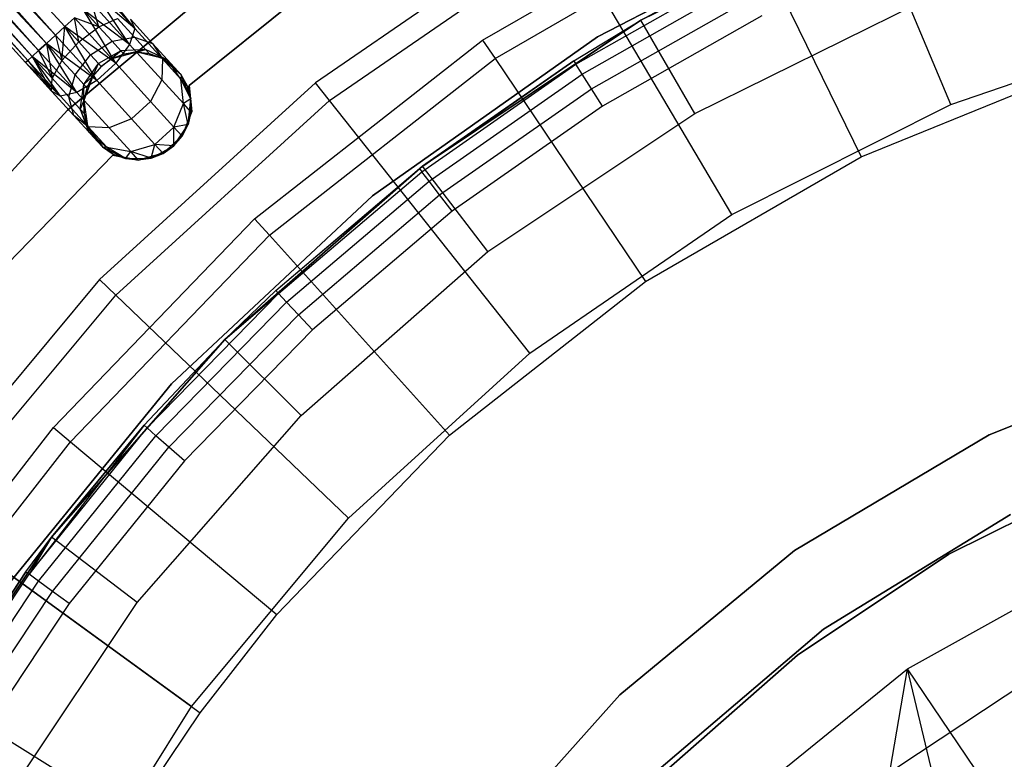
# Model space of a CAD drawing. Extents: x -91 to 92, y -91 to 92.
# Tile 108 of 256: x -30 to -12, y 19 to 33. Entities that reach past the tile are written whole.
import ezdxf

# ---------------------------------------------------------------- set-up
doc = ezdxf.new("R2010")
doc.units = 0
doc.header["$LTSCALE"] = 25.4
doc.layers.get('0').update_dxf_attribs({"linetype": 'CONTINUOUS'})

# ---------------------------------------------------------------- blocks, each defined once
blk = doc.blocks.new('NL2500012258_STL_2')
at = {"color": 0}
for p, q in [((63.077, 32.227, 178.5), (50.108, 46.453, 178.5)), ((63.077, 32.227, 178.5), (50.108, 46.453, 178.5)), ((63.077, 32.227, 176.5), (50.108, 46.453, 176.5)), ((63.077, 32.227, 176.5), (50.108, 46.453, 176.5)), ((62.9, 32.065, 176.529), (50.108, 46.453, 176.5)), ((62.9, 32.065, 176.529), (50.108, 46.453, 176.5)), ((49.765, 46.14, 176.615), (62.587, 31.78, 176.751)), ((62.9, 32.065, 176.529), (49.765, 46.14, 176.615)), ((62.9, 32.065, 176.529), (49.765, 46.14, 176.615)), ((62.734, 31.914, 176.615), (49.765, 46.14, 176.615)), ((62.734, 31.914, 176.615), (49.765, 46.14, 176.615)), ((49.765, 46.14, 176.615), (62.587, 31.78, 176.751)), ((62.734, 31.914, 178.385), (49.931, 46.291, 178.471)), ((62.734, 31.914, 178.385), (49.931, 46.291, 178.471)), ((62.9, 32.065, 178.471), (49.931, 46.291, 178.471)), ((62.9, 32.065, 178.471), (49.931, 46.291, 178.471)), ((49.618, 46.006, 178.249), (62.734, 31.914, 178.385)), ((62.469, 31.672, 178.068), (49.618, 46.006, 178.249)), ((62.469, 31.672, 178.068), (49.618, 46.006, 178.249)), ((62.587, 31.78, 178.249), (49.618, 46.006, 178.249)), ((62.587, 31.78, 178.249), (49.618, 46.006, 178.249)), ((49.618, 46.006, 178.249), (62.734, 31.914, 178.385)), ((49.375, 45.784, 177.379), (62.343, 31.558, 177.621)), ((62.343, 31.558, 177.379), (49.375, 45.784, 177.379)), ((49.375, 45.784, 177.379), (62.343, 31.558, 177.621)), ((62.386, 31.597, 177.145), (49.375, 45.784, 177.379)), ((62.386, 31.597, 177.145), (49.375, 45.784, 177.379)), ((62.343, 31.558, 177.379), (49.375, 45.784, 177.379)), ((49.417, 45.823, 177.855), (62.469, 31.672, 178.068)), ((62.343, 31.558, 177.621), (49.417, 45.823, 177.855)), ((62.343, 31.558, 177.621), (49.417, 45.823, 177.855)), ((62.386, 31.597, 177.855), (49.417, 45.823, 177.855)), ((62.386, 31.597, 177.855), (49.417, 45.823, 177.855)), ((49.417, 45.823, 177.855), (62.469, 31.672, 178.068)), ((49.5, 45.898, 176.932), (62.386, 31.597, 177.145)), ((62.587, 31.78, 176.751), (49.5, 45.898, 176.932)), ((62.587, 31.78, 176.751), (49.5, 45.898, 176.932)), ((62.469, 31.672, 176.932), (49.5, 45.898, 176.932)), ((62.469, 31.672, 176.932), (49.5, 45.898, 176.932)), ((49.5, 45.898, 176.932), (62.386, 31.597, 177.145)), ((79.547, 30.782, 179), (77.228, 36.31, 173.005)), ((79.547, 30.782, 179), (77.228, 36.31, 173.005)), ((70.842, 31.972, 149), (75.503, 34.67, 149)), ((70.842, 31.972, 149), (75.503, 34.67, 149)), ((78.168, 34.507, 153.114), (73.786, 32.346, 153.114)), ((78.168, 34.507, 153.114), (73.786, 32.346, 153.114)), ((78.168, 34.507, 149.182), (73.786, 32.346, 149.182)), ((73.786, 32.346, 152.882), (78.168, 34.507, 152.882)), ((73.786, 32.346, 152.882), (78.168, 34.507, 152.882)), ((78.168, 34.507, 149.182), (73.786, 32.346, 149.182)), ((63.121, 30.672, 186), (67.472, 34.309, 186)), ((67.472, 34.309, 178.5), (63.121, 30.672, 178.5)), ((67.472, 34.309, 178.5), (63.121, 30.672, 178.5)), ((63.121, 30.672, 186), (67.472, 34.309, 186)), ((72.212, 34.258, 149), (67.735, 31.182, 149)), ((72.212, 34.258, 149), (67.735, 31.182, 149)), ((71.072, 31.632, 172.5), (75.684, 34.301, 172.5)), ((71.072, 31.632, 172.5), (75.684, 34.301, 172.5)), ((77.521, 34.389, 183), (72.977, 32.035, 183)), ((72.977, 32.035, 185), (77.521, 34.389, 185)), ((72.977, 32.035, 185), (77.521, 34.389, 185)), ((77.521, 34.389, 183), (72.977, 32.035, 183)), ((75.684, 34.301, 172.5), (77.88, 29.809, 177.5)), ((75.684, 34.301, 172.5), (77.88, 29.809, 177.5)), ((67.995, 30.853, 173.005), (72.425, 33.897, 173.005)), ((67.995, 30.853, 173.005), (72.425, 33.897, 173.005)), ((75.475, 28.736, 179), (72.425, 33.897, 173.005)), ((75.475, 28.736, 179), (72.425, 33.897, 173.005)), ((73.786, 32.346, 153.114), (75.583, 33.319, 163.182)), ((73.786, 32.346, 153.114), (75.583, 33.319, 163.182)), ((73.786, 32.346, 163.182), (75.583, 33.319, 163.182)), ((73.786, 32.346, 163.182), (75.583, 33.319, 163.182)), ((72.577, 31.527, 163.565), (75.617, 33.251, 163.565)), ((72.577, 31.527, 163.565), (75.617, 33.251, 163.565)), ((75.617, 33.251, 163.565), (73.786, 32.346, 163.182)), ((75.617, 33.251, 163.565), (73.786, 32.346, 163.182)), ((65.388, 31.132, 185), (67.847, 33.11, 185)), ((67.847, 33.11, 183), (65.388, 31.132, 183)), ((67.847, 33.11, 183), (65.388, 31.132, 183)), ((65.388, 31.132, 185), (67.847, 33.11, 185)), ((72.693, 31.344, 163.889), (75.715, 33.057, 163.889)), ((72.693, 31.344, 163.889), (75.715, 33.057, 163.889)), ((64.375, 32.191, 177.325), (63.685, 32.781, 176.932)), ((64.375, 32.191, 177.325), (63.685, 32.781, 176.932)), ((64.276, 31.896, 176.961), (63.685, 32.781, 176.932)), ((64.276, 31.896, 176.961), (63.685, 32.781, 176.932)), ((64.375, 32.191, 177.325), (63.768, 32.857, 177.145)), ((64.375, 32.191, 177.325), (63.768, 32.857, 177.145)), ((64.375, 32.191, 177.325), (63.811, 32.895, 177.379)), ((64.375, 32.191, 177.325), (63.811, 32.895, 177.379)), ((63.708, 32.225, 178.47), (63.567, 32.673, 178.249)), ((63.708, 32.225, 178.47), (63.567, 32.673, 178.249)), ((64.276, 31.896, 176.961), (63.567, 32.673, 176.751)), ((64.276, 31.896, 176.961), (63.567, 32.673, 176.751)), ((72.866, 31.07, 164.106), (75.862, 32.768, 164.106)), ((72.866, 31.07, 164.106), (75.862, 32.768, 164.106)), ((74.786, 30.614, 147.182), (78.933, 32.659, 147.182)), ((74.786, 30.614, 147.182), (78.933, 32.659, 147.182)), ((63.708, 32.225, 178.47), (63.42, 32.54, 178.385)), ((63.708, 32.225, 178.47), (63.42, 32.54, 178.385)), ((64.276, 31.896, 176.961), (63.42, 32.54, 176.615)), ((64.276, 31.896, 176.961), (63.42, 32.54, 176.615)), ((64.02, 31.548, 176.755), (63.42, 32.54, 176.615)), ((64.02, 31.548, 176.755), (63.42, 32.54, 176.615)), ((76.034, 32.427, 164.182), (73.07, 30.746, 164.182)), ((76.034, 32.427, 164.182), (73.07, 30.746, 164.182)), ((62.9, 32.065, 176.529), (63.077, 32.227, 176.5)), ((63.077, 32.227, 178.5), (62.9, 32.065, 178.471)), ((63.077, 32.227, 178.5), (62.9, 32.065, 178.471)), ((62.9, 32.065, 176.529), (63.077, 32.227, 176.5)), ((63.021, 31.598, 178.47), (63.077, 32.227, 178.5)), ((63.021, 31.598, 178.47), (63.077, 32.227, 178.5)), ((63.254, 32.388, 178.471), (63.077, 32.227, 178.5)), ((63.077, 32.227, 176.5), (63.254, 32.388, 176.529)), ((63.254, 32.388, 178.471), (63.077, 32.227, 178.5)), ((63.077, 32.227, 176.5), (63.254, 32.388, 176.529)), ((63.077, 32.227, 178.5), (63.335, 31.944, 178.576)), ((64.02, 31.548, 176.755), (63.077, 32.227, 176.5)), ((64.02, 31.548, 176.755), (63.077, 32.227, 176.5)), ((63.666, 31.225, 176.755), (63.077, 32.227, 176.5)), ((63.666, 31.225, 176.755), (63.077, 32.227, 176.5)), ((63.077, 32.227, 178.5), (63.335, 31.944, 178.576)), ((63.335, 31.944, 178.576), (63.254, 32.388, 178.471)), ((63.335, 31.944, 178.576), (63.254, 32.388, 178.471)), ((63.708, 32.225, 178.47), (63.254, 32.388, 178.471)), ((63.708, 32.225, 178.47), (63.254, 32.388, 178.471)), ((64.02, 31.548, 176.755), (63.254, 32.388, 176.529)), ((64.02, 31.548, 176.755), (63.254, 32.388, 176.529)), ((63.335, 31.944, 178.576), (63.708, 32.225, 178.47)), ((63.335, 31.944, 178.576), (63.708, 32.225, 178.47)), ((63.708, 32.225, 178.47), (64.054, 32.376, 178.177)), ((63.708, 32.225, 178.47), (64.054, 32.376, 178.177)), ((63.951, 31.957, 178.712), (63.708, 32.225, 178.47)), ((63.951, 31.957, 178.712), (63.708, 32.225, 178.47)), ((64.367, 32.033, 178.487), (64.054, 32.376, 178.177)), ((64.367, 32.033, 178.487), (64.054, 32.376, 178.177)), ((64.295, 32.364, 177.764), (64.375, 32.191, 177.325)), ((64.706, 31.913, 178.171), (64.295, 32.364, 177.764)), ((64.706, 31.913, 178.171), (64.295, 32.364, 177.764)), ((64.295, 32.364, 177.764), (64.375, 32.191, 177.325)), ((73.786, 32.346, 153.114), (69.724, 29.632, 153.114)), ((73.786, 32.346, 153.114), (69.724, 29.632, 153.114)), ((73.786, 32.346, 149.182), (69.724, 29.632, 149.182)), ((69.724, 29.632, 152.882), (73.786, 32.346, 152.882)), ((69.724, 29.632, 152.882), (73.786, 32.346, 152.882)), ((73.786, 32.346, 149.182), (69.724, 29.632, 149.182)), ((72.537, 31.592, 163.182), (73.786, 32.346, 153.114)), ((72.537, 31.592, 163.182), (73.786, 32.346, 153.114)), ((72.537, 31.592, 163.182), (73.786, 32.346, 163.182)), ((72.537, 31.592, 163.182), (73.786, 32.346, 163.182)), ((73.786, 32.346, 163.182), (72.577, 31.527, 163.565)), ((73.786, 32.346, 163.182), (72.577, 31.527, 163.565)), ((73.786, 32.346, 153.114), (73.786, 32.346, 163.182)), ((73.786, 32.346, 153.114), (73.786, 32.346, 163.182)), ((73.786, 32.346, 149.182), (73.786, 32.346, 152.882)), ((73.786, 32.346, 149.182), (73.786, 32.346, 152.882)), ((74.786, 30.614, 147.182), (73.786, 32.346, 149.182)), ((74.786, 30.614, 147.182), (73.786, 32.346, 149.182)), ((79.547, 30.782, 179), (83.859, 32.253, 179)), ((79.547, 30.782, 179), (83.859, 32.253, 179)), ((62.734, 31.914, 176.615), (62.9, 32.065, 176.529)), ((62.9, 32.065, 178.471), (62.734, 31.914, 178.385)), ((62.9, 32.065, 178.471), (62.734, 31.914, 178.385)), ((62.734, 31.914, 176.615), (62.9, 32.065, 176.529)), ((63.666, 31.225, 176.755), (62.9, 32.065, 176.529)), ((63.666, 31.225, 176.755), (62.9, 32.065, 176.529)), ((62.9, 32.065, 178.471), (63.021, 31.598, 178.47)), ((62.9, 32.065, 178.471), (63.021, 31.598, 178.47)), ((64.375, 32.191, 177.325), (64.276, 31.896, 176.961)), ((64.375, 32.191, 177.325), (64.276, 31.896, 176.961)), ((64.89, 31.626, 177.835), (64.375, 32.191, 177.325)), ((64.89, 31.626, 177.835), (64.375, 32.191, 177.325)), ((62.587, 31.78, 176.751), (62.734, 31.914, 176.615)), ((62.734, 31.914, 178.385), (62.587, 31.78, 178.249)), ((62.734, 31.914, 178.385), (62.587, 31.78, 178.249)), ((62.587, 31.78, 176.751), (62.734, 31.914, 176.615)), ((63.666, 31.225, 176.755), (62.734, 31.914, 176.615)), ((63.666, 31.225, 176.755), (62.734, 31.914, 176.615)), ((63.296, 31.003, 176.961), (62.734, 31.914, 176.615)), ((63.296, 31.003, 176.961), (62.734, 31.914, 176.615)), ((62.734, 31.914, 178.385), (63.021, 31.598, 178.47)), ((62.734, 31.914, 178.385), (63.021, 31.598, 178.47)), ((62.734, 31.914, 178.385), (62.838, 31.267, 178.177)), ((62.734, 31.914, 178.385), (62.838, 31.267, 178.177)), ((63.021, 31.598, 178.47), (63.335, 31.944, 178.576)), ((63.021, 31.598, 178.47), (63.335, 31.944, 178.576)), ((63.335, 31.944, 178.576), (63.553, 31.704, 178.793)), ((63.335, 31.944, 178.576), (63.553, 31.704, 178.793)), ((63.553, 31.704, 178.793), (63.951, 31.957, 178.712)), ((63.553, 31.704, 178.793), (63.951, 31.957, 178.712)), ((63.951, 31.957, 178.712), (64.367, 32.033, 178.487)), ((63.951, 31.957, 178.712), (64.367, 32.033, 178.487)), ((64.114, 31.779, 179.074), (63.951, 31.957, 178.712)), ((64.114, 31.779, 179.074), (63.951, 31.957, 178.712)), ((64.276, 31.896, 176.961), (64.02, 31.548, 176.755)), ((64.276, 31.896, 176.961), (64.02, 31.548, 176.755)), ((64.876, 31.237, 177.557), (64.276, 31.896, 176.961)), ((64.876, 31.237, 177.557), (64.276, 31.896, 176.961)), ((64.367, 32.033, 178.487), (64.706, 31.913, 178.171)), ((64.576, 31.803, 178.952), (64.367, 32.033, 178.487)), ((64.576, 31.803, 178.952), (64.367, 32.033, 178.487)), ((64.367, 32.033, 178.487), (64.706, 31.913, 178.171)), ((64.706, 31.913, 178.171), (64.89, 31.626, 177.835)), ((64.98, 31.612, 178.781), (64.706, 31.913, 178.171)), ((64.98, 31.612, 178.781), (64.706, 31.913, 178.171)), ((64.706, 31.913, 178.171), (64.89, 31.626, 177.835)), ((66.602, 28.652, 149), (70.842, 31.972, 149)), ((66.602, 28.652, 149), (70.842, 31.972, 149)), ((72.977, 32.035, 183), (68.795, 29.083, 183)), ((68.795, 29.083, 185), (72.977, 32.035, 185)), ((68.795, 29.083, 185), (72.977, 32.035, 185)), ((72.977, 32.035, 183), (68.795, 29.083, 183)), ((70.842, 31.972, 149), (71.072, 31.632, 172.5)), ((70.842, 31.972, 149), (71.072, 31.632, 172.5)), ((72.977, 32.035, 185), (72.977, 32.035, 183)), ((72.977, 32.035, 185), (72.977, 32.035, 183)), ((62.386, 31.597, 177.145), (62.469, 31.672, 176.932)), ((62.469, 31.672, 178.068), (62.386, 31.597, 177.855)), ((62.469, 31.672, 178.068), (62.386, 31.597, 177.855)), ((62.386, 31.597, 177.145), (62.469, 31.672, 176.932)), ((62.469, 31.672, 176.932), (62.587, 31.78, 176.751)), ((62.587, 31.78, 178.249), (62.469, 31.672, 178.068)), ((62.587, 31.78, 178.249), (62.469, 31.672, 178.068)), ((62.469, 31.672, 176.932), (62.587, 31.78, 176.751)), ((63.296, 31.003, 176.961), (62.469, 31.672, 176.932)), ((63.296, 31.003, 176.961), (62.469, 31.672, 176.932)), ((62.993, 30.931, 177.325), (62.469, 31.672, 176.932)), ((62.993, 30.931, 177.325), (62.469, 31.672, 176.932)), ((62.838, 31.267, 178.177), (62.469, 31.672, 178.068)), ((62.469, 31.672, 178.068), (62.828, 31.026, 177.764)), ((62.469, 31.672, 178.068), (62.828, 31.026, 177.764)), ((62.838, 31.267, 178.177), (62.469, 31.672, 178.068)), ((63.296, 31.003, 176.961), (62.587, 31.78, 176.751)), ((63.296, 31.003, 176.961), (62.587, 31.78, 176.751)), ((62.587, 31.78, 178.249), (62.838, 31.267, 178.177)), ((62.587, 31.78, 178.249), (62.838, 31.267, 178.177)), ((63.264, 31.331, 178.712), (63.553, 31.704, 178.793)), ((63.264, 31.331, 178.712), (63.553, 31.704, 178.793)), ((63.553, 31.704, 178.793), (63.699, 31.544, 179.117)), ((63.553, 31.704, 178.793), (63.699, 31.544, 179.117)), ((64.114, 31.779, 179.074), (63.699, 31.544, 179.117)), ((64.114, 31.779, 179.074), (63.699, 31.544, 179.117)), ((63.751, 31.488, 179.5), (64.114, 31.779, 179.074)), ((63.751, 31.488, 179.5), (64.114, 31.779, 179.074)), ((63.947, 31.627, 179.5), (64.114, 31.779, 179.074)), ((63.947, 31.627, 179.5), (64.114, 31.779, 179.074)), ((64.41, 31.749, 185), (63.947, 31.627, 185)), ((64.41, 31.749, 185), (63.947, 31.627, 185)), ((64.171, 31.716, 179.5), (63.947, 31.627, 185)), ((64.171, 31.716, 179.5), (63.947, 31.627, 185)), ((64.171, 31.716, 179.5), (63.947, 31.627, 179.5)), ((64.171, 31.716, 179.5), (63.947, 31.627, 179.5)), ((64.576, 31.803, 178.952), (64.114, 31.779, 179.074)), ((64.576, 31.803, 178.952), (64.114, 31.779, 179.074)), ((64.171, 31.716, 179.5), (64.114, 31.779, 179.074)), ((64.171, 31.716, 179.5), (64.114, 31.779, 179.074)), ((64.171, 31.716, 179.5), (64.576, 31.803, 178.952)), ((64.171, 31.716, 179.5), (64.576, 31.803, 178.952)), ((64.41, 31.749, 179.5), (64.171, 31.716, 179.5)), ((64.171, 31.716, 179.5), (64.41, 31.749, 185)), ((64.171, 31.716, 179.5), (64.41, 31.749, 185)), ((64.41, 31.749, 179.5), (64.171, 31.716, 179.5)), ((64.41, 31.749, 179.5), (64.576, 31.803, 178.952)), ((64.41, 31.749, 179.5), (64.576, 31.803, 178.952)), ((64.876, 31.641, 185), (64.41, 31.749, 185)), ((64.65, 31.723, 179.5), (64.41, 31.749, 185)), ((64.876, 31.641, 185), (64.41, 31.749, 185)), ((64.65, 31.723, 179.5), (64.41, 31.749, 179.5)), ((64.41, 31.749, 179.5), (64.41, 31.749, 185)), ((64.65, 31.723, 179.5), (64.41, 31.749, 185)), ((64.41, 31.749, 179.5), (64.41, 31.749, 185)), ((64.65, 31.723, 179.5), (64.41, 31.749, 179.5)), ((64.65, 31.723, 179.5), (64.576, 31.803, 178.952)), ((64.65, 31.723, 179.5), (64.576, 31.803, 178.952)), ((64.98, 31.612, 178.781), (64.576, 31.803, 178.952)), ((64.98, 31.612, 178.781), (64.576, 31.803, 178.952)), ((64.876, 31.641, 179.5), (64.65, 31.723, 179.5)), ((64.65, 31.723, 179.5), (64.876, 31.641, 185)), ((64.65, 31.723, 179.5), (64.876, 31.641, 185)), ((64.65, 31.723, 179.5), (64.98, 31.612, 178.781)), ((64.65, 31.723, 179.5), (64.98, 31.612, 178.781)), ((64.876, 31.641, 179.5), (64.65, 31.723, 179.5)), ((62.343, 31.558, 177.379), (62.386, 31.597, 177.145)), ((62.386, 31.597, 177.855), (62.343, 31.558, 177.621)), ((62.386, 31.597, 177.855), (62.343, 31.558, 177.621)), ((62.343, 31.558, 177.379), (62.386, 31.597, 177.145)), ((62.993, 30.931, 177.325), (62.343, 31.558, 177.379)), ((62.993, 30.931, 177.325), (62.343, 31.558, 177.379)), ((62.828, 31.026, 177.764), (62.343, 31.558, 177.379)), ((62.828, 31.026, 177.764), (62.343, 31.558, 177.621)), ((62.828, 31.026, 177.764), (62.343, 31.558, 177.379)), ((62.828, 31.026, 177.764), (62.343, 31.558, 177.621)), ((62.993, 30.931, 177.325), (62.386, 31.597, 177.145)), ((62.993, 30.931, 177.325), (62.386, 31.597, 177.145)), ((62.386, 31.597, 177.855), (62.828, 31.026, 177.764)), ((62.386, 31.597, 177.855), (62.828, 31.026, 177.764)), ((63.021, 31.598, 178.47), (62.838, 31.267, 178.177)), ((63.021, 31.598, 178.47), (62.838, 31.267, 178.177)), ((63.264, 31.331, 178.712), (63.021, 31.598, 178.47)), ((63.264, 31.331, 178.712), (63.021, 31.598, 178.47)), ((63.427, 31.153, 179.074), (63.699, 31.544, 179.117)), ((63.427, 31.153, 179.074), (63.699, 31.544, 179.117)), ((63.593, 31.305, 179.5), (63.699, 31.544, 179.117)), ((63.593, 31.305, 179.5), (63.699, 31.544, 179.117)), ((64.02, 31.548, 176.755), (63.666, 31.225, 176.755)), ((64.02, 31.548, 176.755), (63.666, 31.225, 176.755)), ((63.699, 31.544, 179.117), (63.751, 31.488, 179.5)), ((63.699, 31.544, 179.117), (63.751, 31.488, 179.5)), ((63.947, 31.627, 185), (63.751, 31.488, 185)), ((63.947, 31.627, 179.5), (63.751, 31.488, 179.5)), ((63.947, 31.627, 185), (63.751, 31.488, 185)), ((63.947, 31.627, 179.5), (63.751, 31.488, 179.5)), ((63.947, 31.627, 179.5), (63.947, 31.627, 185)), ((63.947, 31.627, 179.5), (63.947, 31.627, 185)), ((64.669, 30.835, 177.399), (64.02, 31.548, 176.755)), ((64.669, 30.835, 177.399), (64.02, 31.548, 176.755)), ((65.239, 31.328, 185), (64.876, 31.641, 185)), ((65.077, 31.507, 179.5), (64.876, 31.641, 185)), ((65.239, 31.328, 185), (64.876, 31.641, 185)), ((65.077, 31.507, 179.5), (64.876, 31.641, 179.5)), ((64.876, 31.641, 179.5), (64.876, 31.641, 185)), ((65.077, 31.507, 179.5), (64.876, 31.641, 185)), ((64.876, 31.641, 179.5), (64.876, 31.641, 185)), ((64.876, 31.641, 179.5), (64.98, 31.612, 178.781)), ((65.077, 31.507, 179.5), (64.876, 31.641, 179.5)), ((64.876, 31.641, 179.5), (64.98, 31.612, 178.781)), ((64.89, 31.626, 177.835), (64.876, 31.237, 177.557)), ((64.89, 31.626, 177.835), (64.876, 31.237, 177.557)), ((65.233, 31.249, 178.599), (64.89, 31.626, 177.835)), ((65.233, 31.249, 178.599), (64.89, 31.626, 177.835)), ((65.239, 31.328, 179.5), (64.98, 31.612, 178.781)), ((65.077, 31.507, 179.5), (64.98, 31.612, 178.781)), ((65.077, 31.507, 179.5), (64.98, 31.612, 178.781)), ((65.239, 31.328, 179.5), (64.98, 31.612, 178.781)), ((65.233, 31.249, 178.599), (64.98, 31.612, 178.781)), ((65.233, 31.249, 178.599), (64.98, 31.612, 178.781)), ((65.077, 31.507, 179.5), (65.239, 31.328, 185)), ((65.077, 31.507, 179.5), (65.239, 31.328, 185)), ((66.877, 28.348, 172.5), (71.072, 31.632, 172.5)), ((66.877, 28.348, 172.5), (71.072, 31.632, 172.5)), ((69.666, 29.587, 163.182), (72.537, 31.592, 163.182)), ((69.666, 29.587, 163.182), (72.537, 31.592, 163.182)), ((69.712, 29.527, 163.565), (72.577, 31.527, 163.565)), ((69.712, 29.527, 163.565), (72.577, 31.527, 163.565)), ((72.537, 31.592, 163.182), (69.724, 29.632, 153.114)), ((72.537, 31.592, 163.182), (69.724, 29.632, 153.114)), ((71.072, 31.632, 172.5), (73.873, 27.49, 177.5)), ((71.072, 31.632, 172.5), (73.873, 27.49, 177.5)), ((72.537, 31.592, 163.182), (72.577, 31.527, 163.565)), ((72.537, 31.592, 163.182), (72.577, 31.527, 163.565)), ((72.693, 31.344, 163.889), (72.577, 31.527, 163.565)), ((72.693, 31.344, 163.889), (72.577, 31.527, 163.565)), ((77.88, 29.809, 177.5), (82.172, 31.548, 177.5)), ((77.88, 29.809, 177.5), (82.172, 31.548, 177.5)), ((63.151, 30.924, 178.487), (63.264, 31.331, 178.712)), ((63.151, 30.924, 178.487), (63.264, 31.331, 178.712)), ((63.427, 31.153, 179.074), (63.264, 31.331, 178.712)), ((63.427, 31.153, 179.074), (63.264, 31.331, 178.712)), ((63.593, 31.305, 179.5), (63.427, 31.153, 179.074)), ((63.593, 31.305, 179.5), (63.427, 31.153, 179.074)), ((63.593, 31.305, 185), (63.43, 30.855, 185)), ((63.593, 31.305, 185), (63.43, 30.855, 185)), ((63.593, 31.305, 179.5), (63.484, 31.09, 179.5)), ((63.484, 31.09, 179.5), (63.593, 31.305, 185)), ((63.484, 31.09, 179.5), (63.593, 31.305, 185)), ((63.593, 31.305, 179.5), (63.484, 31.09, 179.5)), ((63.751, 31.488, 185), (63.593, 31.305, 185)), ((63.751, 31.488, 179.5), (63.593, 31.305, 179.5)), ((63.751, 31.488, 185), (63.593, 31.305, 185)), ((63.751, 31.488, 179.5), (63.593, 31.305, 179.5)), ((63.593, 31.305, 179.5), (63.593, 31.305, 185)), ((63.593, 31.305, 179.5), (63.593, 31.305, 185)), ((63.751, 31.488, 179.5), (63.751, 31.488, 185)), ((63.751, 31.488, 179.5), (63.751, 31.488, 185)), ((65.239, 31.328, 179.5), (65.233, 31.249, 178.599)), ((65.239, 31.328, 179.5), (65.233, 31.249, 178.599)), ((65.415, 30.883, 185), (65.239, 31.328, 185)), ((65.354, 31.117, 179.5), (65.239, 31.328, 185)), ((65.415, 30.883, 185), (65.239, 31.328, 185)), ((65.354, 31.117, 179.5), (65.239, 31.328, 179.5)), ((65.239, 31.328, 179.5), (65.239, 31.328, 185)), ((65.354, 31.117, 179.5), (65.239, 31.328, 185)), ((65.239, 31.328, 179.5), (65.239, 31.328, 185)), ((65.354, 31.117, 179.5), (65.239, 31.328, 179.5)), ((69.845, 29.355, 163.889), (72.693, 31.344, 163.889)), ((69.845, 29.355, 163.889), (72.693, 31.344, 163.889)), ((72.866, 31.07, 164.106), (72.693, 31.344, 163.889)), ((72.866, 31.07, 164.106), (72.693, 31.344, 163.889)), ((62.828, 31.026, 177.764), (62.838, 31.267, 178.177)), ((62.828, 31.026, 177.764), (62.838, 31.267, 178.177)), ((63.151, 30.924, 178.487), (62.838, 31.267, 178.177)), ((63.151, 30.924, 178.487), (62.838, 31.267, 178.177)), ((63.666, 31.225, 176.755), (63.296, 31.003, 176.961)), ((63.666, 31.225, 176.755), (63.296, 31.003, 176.961)), ((63.36, 30.695, 178.952), (63.427, 31.153, 179.074)), ((63.36, 30.695, 178.952), (63.427, 31.153, 179.074)), ((63.43, 30.855, 179.5), (63.427, 31.153, 179.074)), ((63.43, 30.855, 179.5), (63.427, 31.153, 179.074)), ((63.484, 31.09, 179.5), (63.427, 31.153, 179.074)), ((63.484, 31.09, 179.5), (63.427, 31.153, 179.074)), ((64.315, 30.513, 177.399), (63.666, 31.225, 176.755)), ((64.315, 30.513, 177.399), (63.666, 31.225, 176.755)), ((67.735, 31.182, 149), (63.718, 27.524, 149)), ((67.735, 31.182, 149), (63.718, 27.524, 149)), ((64.876, 31.237, 177.557), (64.669, 30.835, 177.399)), ((64.876, 31.237, 177.557), (64.669, 30.835, 177.399)), ((65.278, 30.797, 178.448), (64.876, 31.237, 177.557)), ((65.278, 30.797, 178.448), (64.876, 31.237, 177.557)), ((65.354, 31.117, 179.5), (65.233, 31.249, 178.599)), ((65.354, 31.117, 179.5), (65.233, 31.249, 178.599)), ((65.415, 30.883, 179.5), (65.233, 31.249, 178.599)), ((65.415, 30.883, 179.5), (65.233, 31.249, 178.599)), ((65.278, 30.797, 178.448), (65.233, 31.249, 178.599)), ((65.278, 30.797, 178.448), (65.233, 31.249, 178.599)), ((65.434, 30.651, 185), (65.388, 31.132, 185)), ((65.388, 31.132, 185), (65.388, 31.132, 183)), ((65.388, 31.132, 183), (65.434, 30.651, 183)), ((65.388, 31.132, 185), (65.388, 31.132, 183)), ((65.388, 31.132, 183), (65.434, 30.651, 183)), ((65.434, 30.651, 185), (65.388, 31.132, 185)), ((67.995, 30.853, 173.005), (67.735, 31.182, 149)), ((67.995, 30.853, 173.005), (67.735, 31.182, 149)), ((62.993, 30.931, 177.325), (62.828, 31.026, 177.764)), ((63.239, 30.576, 178.171), (62.828, 31.026, 177.764)), ((62.993, 30.931, 177.325), (62.828, 31.026, 177.764)), ((63.239, 30.576, 178.171), (62.828, 31.026, 177.764)), ((63.296, 31.003, 176.961), (62.993, 30.931, 177.325)), ((63.296, 31.003, 176.961), (62.993, 30.931, 177.325)), ((63.896, 30.344, 177.557), (63.296, 31.003, 176.961)), ((63.896, 30.344, 177.557), (63.296, 31.003, 176.961)), ((63.484, 31.09, 179.5), (63.43, 30.855, 185)), ((63.484, 31.09, 179.5), (63.43, 30.855, 179.5)), ((63.484, 31.09, 179.5), (63.43, 30.855, 185)), ((63.484, 31.09, 179.5), (63.43, 30.855, 179.5)), ((65.415, 30.883, 179.5), (65.354, 31.117, 179.5)), ((65.354, 31.117, 179.5), (65.415, 30.883, 185)), ((65.354, 31.117, 179.5), (65.415, 30.883, 185)), ((65.415, 30.883, 179.5), (65.354, 31.117, 179.5)), ((70.043, 29.098, 164.106), (72.866, 31.07, 164.106)), ((70.043, 29.098, 164.106), (72.866, 31.07, 164.106)), ((73.07, 30.746, 164.182), (72.866, 31.07, 164.106)), ((73.07, 30.746, 164.182), (72.866, 31.07, 164.106)), ((63.508, 30.366, 177.835), (62.993, 30.931, 177.325)), ((63.508, 30.366, 177.835), (62.993, 30.931, 177.325)), ((63.239, 30.576, 178.171), (63.151, 30.924, 178.487)), ((63.36, 30.695, 178.952), (63.151, 30.924, 178.487)), ((63.239, 30.576, 178.171), (63.151, 30.924, 178.487)), ((63.36, 30.695, 178.952), (63.151, 30.924, 178.487)), ((63.43, 30.855, 179.5), (63.36, 30.695, 178.952)), ((63.43, 30.855, 179.5), (63.36, 30.695, 178.952)), ((63.43, 30.855, 185), (63.494, 30.381, 185)), ((63.43, 30.855, 179.5), (63.43, 30.855, 185)), ((63.43, 30.855, 179.5), (63.43, 30.855, 185)), ((63.43, 30.855, 179.5), (63.433, 30.614, 179.5)), ((63.433, 30.614, 179.5), (63.43, 30.855, 185)), ((63.433, 30.614, 179.5), (63.43, 30.855, 185)), ((63.43, 30.855, 185), (63.494, 30.381, 185)), ((63.43, 30.855, 179.5), (63.433, 30.614, 179.5)), ((64.021, 27.234, 173.005), (67.995, 30.853, 173.005)), ((64.021, 27.234, 173.005), (67.995, 30.853, 173.005)), ((64.669, 30.835, 177.399), (64.315, 30.513, 177.399)), ((64.669, 30.835, 177.399), (64.315, 30.513, 177.399)), ((65.103, 30.36, 178.363), (64.669, 30.835, 177.399)), ((65.103, 30.36, 178.363), (64.669, 30.835, 177.399)), ((65.103, 30.36, 178.363), (65.278, 30.797, 178.448)), ((65.103, 30.36, 178.363), (65.278, 30.797, 178.448)), ((65.415, 30.883, 179.5), (65.278, 30.797, 178.448)), ((65.415, 30.883, 179.5), (65.278, 30.797, 178.448)), ((65.419, 30.642, 179.5), (65.278, 30.797, 178.448)), ((65.419, 30.642, 179.5), (65.278, 30.797, 178.448)), ((65.364, 30.407, 179.5), (65.278, 30.797, 178.448)), ((65.364, 30.407, 179.5), (65.278, 30.797, 178.448)), ((65.364, 30.407, 185), (65.415, 30.883, 185)), ((65.364, 30.407, 185), (65.415, 30.883, 185)), ((65.419, 30.642, 179.5), (65.415, 30.883, 185)), ((65.419, 30.642, 179.5), (65.415, 30.883, 179.5)), ((65.415, 30.883, 179.5), (65.415, 30.883, 185)), ((65.419, 30.642, 179.5), (65.415, 30.883, 185)), ((65.415, 30.883, 179.5), (65.415, 30.883, 185)), ((65.419, 30.642, 179.5), (65.415, 30.883, 179.5)), ((71.719, 26.156, 179), (67.995, 30.853, 173.005)), ((71.719, 26.156, 179), (67.995, 30.853, 173.005)), ((75.475, 28.736, 179), (79.547, 30.782, 179)), ((75.475, 28.736, 179), (79.547, 30.782, 179)), ((59.294, 26.488, 186), (63.121, 30.672, 186)), ((63.121, 30.672, 178.5), (59.294, 26.488, 178.5)), ((63.121, 30.672, 178.5), (59.294, 26.488, 178.5)), ((59.294, 26.488, 186), (63.121, 30.672, 186)), ((63.121, 30.672, 178.5), (63.121, 30.672, 186)), ((63.121, 30.672, 178.5), (63.121, 30.672, 186)), ((63.508, 30.366, 177.835), (63.239, 30.576, 178.171)), ((63.513, 30.275, 178.781), (63.239, 30.576, 178.171)), ((63.508, 30.366, 177.835), (63.239, 30.576, 178.171)), ((63.513, 30.275, 178.781), (63.239, 30.576, 178.171)), ((63.494, 30.381, 179.5), (63.36, 30.695, 178.952)), ((63.36, 30.695, 178.952), (63.513, 30.275, 178.781)), ((63.36, 30.695, 178.952), (63.513, 30.275, 178.781)), ((63.433, 30.614, 179.5), (63.36, 30.695, 178.952)), ((63.494, 30.381, 179.5), (63.36, 30.695, 178.952)), ((63.433, 30.614, 179.5), (63.36, 30.695, 178.952)), ((63.433, 30.614, 179.5), (63.494, 30.381, 185)), ((63.433, 30.614, 179.5), (63.494, 30.381, 179.5)), ((63.433, 30.614, 179.5), (63.494, 30.381, 185)), ((63.433, 30.614, 179.5), (63.494, 30.381, 179.5)), ((65.261, 30.201, 185), (65.434, 30.651, 185)), ((65.434, 30.651, 183), (65.261, 30.201, 183)), ((65.434, 30.651, 183), (65.261, 30.201, 183)), ((65.261, 30.201, 185), (65.434, 30.651, 185)), ((65.364, 30.407, 179.5), (65.419, 30.642, 179.5)), ((65.419, 30.642, 179.5), (65.364, 30.407, 185)), ((65.419, 30.642, 179.5), (65.364, 30.407, 185)), ((65.364, 30.407, 179.5), (65.419, 30.642, 179.5)), ((65.434, 30.651, 185), (65.434, 30.651, 183)), ((65.434, 30.651, 185), (65.434, 30.651, 183)), ((73.07, 30.746, 164.182), (70.276, 28.795, 164.182)), ((73.07, 30.746, 164.182), (70.276, 28.795, 164.182)), ((70.941, 28.045, 147.182), (74.786, 30.614, 147.182)), ((70.941, 28.045, 147.182), (74.786, 30.614, 147.182)), ((64.315, 30.513, 177.399), (63.896, 30.344, 177.557)), ((64.315, 30.513, 177.399), (63.896, 30.344, 177.557)), ((64.749, 30.037, 178.363), (64.315, 30.513, 177.399)), ((64.749, 30.037, 178.363), (64.315, 30.513, 177.399)), ((65.098, 30.01, 185), (65.364, 30.407, 185)), ((65.098, 30.01, 185), (65.364, 30.407, 185)), ((65.364, 30.407, 179.5), (65.103, 30.36, 178.363)), ((65.364, 30.407, 179.5), (65.103, 30.36, 178.363)), ((65.255, 30.192, 179.5), (65.364, 30.407, 185)), ((65.255, 30.192, 179.5), (65.364, 30.407, 179.5)), ((65.255, 30.192, 179.5), (65.364, 30.407, 185)), ((65.255, 30.192, 179.5), (65.364, 30.407, 179.5)), ((65.364, 30.407, 179.5), (65.364, 30.407, 185)), ((65.364, 30.407, 179.5), (65.364, 30.407, 185)), ((63.494, 30.381, 185), (63.772, 29.991, 185)), ((63.494, 30.381, 179.5), (63.494, 30.381, 185)), ((63.494, 30.381, 179.5), (63.494, 30.381, 185)), ((63.494, 30.381, 179.5), (63.61, 30.169, 179.5)), ((63.61, 30.169, 179.5), (63.494, 30.381, 185)), ((63.61, 30.169, 179.5), (63.494, 30.381, 185)), ((63.494, 30.381, 185), (63.772, 29.991, 185)), ((63.494, 30.381, 179.5), (63.61, 30.169, 179.5)), ((63.494, 30.381, 179.5), (63.513, 30.275, 178.781)), ((63.494, 30.381, 179.5), (63.513, 30.275, 178.781)), ((63.896, 30.344, 177.557), (63.508, 30.366, 177.835)), ((63.852, 29.989, 178.599), (63.508, 30.366, 177.835)), ((63.896, 30.344, 177.557), (63.508, 30.366, 177.835)), ((63.852, 29.989, 178.599), (63.508, 30.366, 177.835)), ((63.61, 30.169, 179.5), (63.513, 30.275, 178.781)), ((63.772, 29.991, 179.5), (63.513, 30.275, 178.781)), ((63.772, 29.991, 179.5), (63.513, 30.275, 178.781)), ((63.513, 30.275, 178.781), (63.852, 29.989, 178.599)), ((63.61, 30.169, 179.5), (63.513, 30.275, 178.781)), ((63.513, 30.275, 178.781), (63.852, 29.989, 178.599)), ((64.298, 29.903, 178.448), (63.896, 30.344, 177.557)), ((64.298, 29.903, 178.448), (63.896, 30.344, 177.557)), ((64.749, 30.037, 178.363), (65.103, 30.36, 178.363)), ((64.749, 30.037, 178.363), (65.103, 30.36, 178.363)), ((65.098, 30.01, 179.5), (65.103, 30.36, 178.363)), ((65.098, 30.01, 179.5), (65.103, 30.36, 178.363)), ((65.255, 30.192, 179.5), (65.103, 30.36, 178.363)), ((65.255, 30.192, 179.5), (65.103, 30.36, 178.363)), ((63.61, 30.169, 179.5), (63.772, 29.991, 185)), ((63.61, 30.169, 179.5), (63.772, 29.991, 185)), ((64.298, 29.903, 178.448), (64.749, 30.037, 178.363)), ((64.298, 29.903, 178.448), (64.749, 30.037, 178.363)), ((64.677, 29.781, 179.5), (64.749, 30.037, 178.363)), ((64.677, 29.781, 179.5), (64.749, 30.037, 178.363)), ((65.098, 30.01, 179.5), (64.749, 30.037, 178.363)), ((64.902, 29.87, 179.5), (64.749, 30.037, 178.363)), ((65.098, 30.01, 179.5), (64.749, 30.037, 178.363)), ((64.902, 29.87, 179.5), (64.749, 30.037, 178.363)), ((64.904, 29.876, 185), (65.261, 30.201, 185)), ((65.261, 30.201, 183), (64.904, 29.876, 183)), ((65.261, 30.201, 183), (64.904, 29.876, 183)), ((64.904, 29.876, 185), (65.261, 30.201, 185)), ((65.098, 30.01, 185), (65.255, 30.192, 179.5)), ((65.098, 30.01, 179.5), (65.255, 30.192, 179.5)), ((65.098, 30.01, 185), (65.255, 30.192, 179.5)), ((65.098, 30.01, 179.5), (65.255, 30.192, 179.5)), ((65.261, 30.201, 185), (65.261, 30.201, 183)), ((65.261, 30.201, 185), (65.261, 30.201, 183)), ((63.772, 29.991, 185), (64.199, 29.774, 185)), ((63.772, 29.991, 179.5), (63.772, 29.991, 185)), ((63.772, 29.991, 179.5), (63.772, 29.991, 185)), ((63.772, 29.991, 179.5), (63.972, 29.857, 179.5)), ((63.972, 29.857, 179.5), (63.772, 29.991, 185)), ((63.972, 29.857, 179.5), (63.772, 29.991, 185)), ((63.772, 29.991, 185), (64.199, 29.774, 185)), ((63.772, 29.991, 179.5), (63.972, 29.857, 179.5)), ((63.772, 29.991, 179.5), (63.852, 29.989, 178.599)), ((63.772, 29.991, 179.5), (63.852, 29.989, 178.599)), ((64.199, 29.774, 179.5), (63.852, 29.989, 178.599)), ((63.852, 29.989, 178.599), (64.298, 29.903, 178.448)), ((63.972, 29.857, 179.5), (63.852, 29.989, 178.599)), ((64.199, 29.774, 179.5), (63.852, 29.989, 178.599)), ((63.972, 29.857, 179.5), (63.852, 29.989, 178.599)), ((63.852, 29.989, 178.599), (64.298, 29.903, 178.448)), ((63.972, 29.857, 179.5), (64.199, 29.774, 185)), ((63.972, 29.857, 179.5), (64.199, 29.774, 179.5)), ((63.972, 29.857, 179.5), (64.199, 29.774, 185)), ((63.972, 29.857, 179.5), (64.199, 29.774, 179.5)), ((64.199, 29.774, 179.5), (64.298, 29.903, 178.448)), ((64.199, 29.774, 179.5), (64.298, 29.903, 178.448)), ((64.677, 29.781, 179.5), (64.298, 29.903, 178.448)), ((64.439, 29.749, 179.5), (64.298, 29.903, 178.448)), ((64.677, 29.781, 179.5), (64.298, 29.903, 178.448)), ((64.439, 29.749, 179.5), (64.298, 29.903, 178.448)), ((64.44, 29.745, 185), (64.904, 29.876, 185)), ((64.904, 29.876, 183), (64.44, 29.745, 183)), ((64.904, 29.876, 183), (64.44, 29.745, 183)), ((64.44, 29.745, 185), (64.904, 29.876, 185)), ((64.677, 29.781, 185), (65.098, 30.01, 185)), ((64.677, 29.781, 185), (65.098, 30.01, 185)), ((64.677, 29.781, 179.5), (64.902, 29.87, 179.5)), ((64.902, 29.87, 179.5), (64.677, 29.781, 185)), ((64.902, 29.87, 179.5), (64.677, 29.781, 185)), ((64.677, 29.781, 179.5), (64.902, 29.87, 179.5)), ((64.902, 29.87, 179.5), (65.098, 30.01, 185)), ((64.902, 29.87, 179.5), (65.098, 30.01, 185)), ((64.902, 29.87, 179.5), (65.098, 30.01, 179.5)), ((64.902, 29.87, 179.5), (65.098, 30.01, 179.5)), ((64.904, 29.876, 185), (64.904, 29.876, 183)), ((64.904, 29.876, 185), (64.904, 29.876, 183)), ((65.098, 30.01, 179.5), (65.098, 30.01, 185)), ((65.098, 30.01, 179.5), (65.098, 30.01, 185)), ((61.768, 27.57, 185), (63.966, 29.835, 185)), ((63.966, 29.835, 183), (61.768, 27.57, 183)), ((63.966, 29.835, 183), (61.768, 27.57, 183)), ((61.768, 27.57, 185), (63.966, 29.835, 185)), ((63.966, 29.835, 185), (63.966, 29.835, 183)), ((63.966, 29.835, 185), (63.966, 29.835, 183)), ((63.966, 29.835, 185), (64.44, 29.745, 185)), ((64.44, 29.745, 183), (63.966, 29.835, 183)), ((64.44, 29.745, 183), (63.966, 29.835, 183)), ((63.966, 29.835, 185), (64.44, 29.745, 185)), ((64.199, 29.774, 185), (64.677, 29.781, 185)), ((64.199, 29.774, 185), (64.677, 29.781, 185)), ((64.199, 29.774, 179.5), (64.199, 29.774, 185)), ((64.199, 29.774, 179.5), (64.199, 29.774, 185)), ((64.199, 29.774, 179.5), (64.439, 29.749, 179.5)), ((64.439, 29.749, 179.5), (64.199, 29.774, 185)), ((64.439, 29.749, 179.5), (64.199, 29.774, 185)), ((64.199, 29.774, 179.5), (64.439, 29.749, 179.5)), ((64.439, 29.749, 179.5), (64.677, 29.781, 185)), ((64.439, 29.749, 179.5), (64.677, 29.781, 179.5)), ((64.439, 29.749, 179.5), (64.677, 29.781, 185)), ((64.439, 29.749, 179.5), (64.677, 29.781, 179.5)), ((64.44, 29.745, 185), (64.44, 29.745, 183)), ((64.44, 29.745, 185), (64.44, 29.745, 183)), ((64.677, 29.781, 179.5), (64.677, 29.781, 185)), ((64.677, 29.781, 179.5), (64.677, 29.781, 185)), ((73.873, 27.49, 177.5), (77.88, 29.809, 177.5)), ((73.873, 27.49, 177.5), (77.88, 29.809, 177.5)), ((69.724, 29.632, 153.114), (66.051, 26.41, 153.114)), ((69.724, 29.632, 153.114), (66.051, 26.41, 153.114)), ((69.724, 29.632, 149.182), (66.051, 26.41, 149.182)), ((66.051, 26.41, 152.882), (69.724, 29.632, 152.882)), ((66.051, 26.41, 152.882), (69.724, 29.632, 152.882)), ((69.724, 29.632, 149.182), (66.051, 26.41, 149.182)), ((66.996, 27.323, 163.182), (69.724, 29.632, 153.114)), ((66.996, 27.323, 163.182), (69.724, 29.632, 153.114)), ((66.996, 27.323, 163.182), (69.666, 29.587, 163.182)), ((66.996, 27.323, 163.182), (69.666, 29.587, 163.182)), ((67.047, 27.267, 163.565), (69.712, 29.527, 163.565)), ((67.047, 27.267, 163.565), (69.712, 29.527, 163.565)), ((69.666, 29.587, 163.182), (69.724, 29.632, 153.114)), ((69.666, 29.587, 163.182), (69.724, 29.632, 153.114)), ((69.666, 29.587, 163.182), (69.712, 29.527, 163.565)), ((69.666, 29.587, 163.182), (69.712, 29.527, 163.565)), ((69.845, 29.355, 163.889), (69.712, 29.527, 163.565)), ((69.845, 29.355, 163.889), (69.712, 29.527, 163.565)), ((69.724, 29.632, 149.182), (69.724, 29.632, 152.882)), ((69.724, 29.632, 149.182), (69.724, 29.632, 152.882)), ((70.941, 28.045, 147.182), (69.724, 29.632, 149.182)), ((70.941, 28.045, 147.182), (69.724, 29.632, 149.182)), ((67.195, 27.108, 163.889), (69.845, 29.355, 163.889)), ((67.195, 27.108, 163.889), (69.845, 29.355, 163.889)), ((70.043, 29.098, 164.106), (69.845, 29.355, 163.889)), ((70.043, 29.098, 164.106), (69.845, 29.355, 163.889)), ((68.795, 29.083, 183), (65.055, 25.59, 183)), ((65.055, 25.59, 185), (68.795, 29.083, 185)), ((65.055, 25.59, 185), (68.795, 29.083, 185)), ((68.795, 29.083, 183), (65.055, 25.59, 183)), ((67.416, 26.871, 164.106), (70.043, 29.098, 164.106)), ((67.416, 26.871, 164.106), (70.043, 29.098, 164.106)), ((68.795, 29.083, 185), (68.795, 29.083, 183)), ((68.795, 29.083, 185), (68.795, 29.083, 183)), ((70.276, 28.795, 164.182), (70.043, 29.098, 164.106)), ((70.276, 28.795, 164.182), (70.043, 29.098, 164.106)), ((70.276, 28.795, 164.182), (67.677, 26.591, 164.182)), ((70.276, 28.795, 164.182), (67.677, 26.591, 164.182)), ((62.866, 24.774, 149), (66.602, 28.652, 149)), ((62.866, 24.774, 149), (66.602, 28.652, 149)), ((66.602, 28.652, 149), (66.877, 28.348, 172.5)), ((66.602, 28.652, 149), (66.877, 28.348, 172.5)), ((71.719, 26.156, 179), (75.475, 28.736, 179)), ((71.719, 26.156, 179), (75.475, 28.736, 179)), ((63.18, 24.511, 172.5), (66.877, 28.348, 172.5)), ((63.18, 24.511, 172.5), (66.877, 28.348, 172.5)), ((66.877, 28.348, 172.5), (70.227, 24.635, 177.5)), ((66.877, 28.348, 172.5), (70.227, 24.635, 177.5)), ((67.465, 24.996, 147.182), (70.941, 28.045, 147.182)), ((67.465, 24.996, 147.182), (70.941, 28.045, 147.182)), ((63.718, 27.524, 149), (60.237, 23.354, 149)), ((63.718, 27.524, 149), (60.237, 23.354, 149)), ((64.021, 27.234, 173.005), (63.718, 27.524, 149)), ((64.021, 27.234, 173.005), (63.718, 27.524, 149)), ((70.227, 24.635, 177.5), (73.873, 27.49, 177.5)), ((70.227, 24.635, 177.5), (73.873, 27.49, 177.5)), ((66.051, 26.41, 163.182), (66.996, 27.323, 163.182)), ((66.996, 27.323, 163.182), (66.051, 26.41, 153.114)), ((66.996, 27.323, 163.182), (66.051, 26.41, 153.114)), ((66.051, 26.41, 163.182), (66.996, 27.323, 163.182)), ((66.996, 27.323, 163.182), (67.047, 27.267, 163.565)), ((66.996, 27.323, 163.182), (67.047, 27.267, 163.565)), ((60.577, 23.108, 173.005), (64.021, 27.234, 173.005)), ((60.577, 23.108, 173.005), (64.021, 27.234, 173.005)), ((68.35, 23.088, 179), (64.021, 27.234, 173.005)), ((68.35, 23.088, 179), (64.021, 27.234, 173.005)), ((64.606, 24.767, 163.565), (67.047, 27.267, 163.565)), ((64.606, 24.767, 163.565), (67.047, 27.267, 163.565)), ((64.768, 24.623, 163.889), (67.195, 27.108, 163.889)), ((64.768, 24.623, 163.889), (67.195, 27.108, 163.889)), ((66.051, 26.41, 163.182), (67.047, 27.267, 163.565)), ((66.051, 26.41, 163.182), (67.047, 27.267, 163.565)), ((67.195, 27.108, 163.889), (67.047, 27.267, 163.565)), ((67.195, 27.108, 163.889), (67.047, 27.267, 163.565)), ((67.416, 26.871, 164.106), (67.195, 27.108, 163.889)), ((67.416, 26.871, 164.106), (67.195, 27.108, 163.889)), ((65.01, 24.408, 164.106), (67.416, 26.871, 164.106)), ((65.01, 24.408, 164.106), (67.416, 26.871, 164.106)), ((67.677, 26.591, 164.182), (67.416, 26.871, 164.106)), ((67.677, 26.591, 164.182), (67.416, 26.871, 164.106)), ((67.677, 26.591, 164.182), (65.296, 24.154, 164.182)), ((67.677, 26.591, 164.182), (65.296, 24.154, 164.182)), ((66.051, 26.41, 153.114), (62.829, 22.737, 153.114)), ((66.051, 26.41, 153.114), (62.829, 22.737, 153.114)), ((66.051, 26.41, 149.182), (62.829, 22.737, 149.182)), ((62.829, 22.737, 152.882), (66.051, 26.41, 152.882)), ((62.829, 22.737, 152.882), (66.051, 26.41, 152.882)), ((66.051, 26.41, 149.182), (62.829, 22.737, 149.182)), ((64.549, 24.818, 163.182), (66.051, 26.41, 153.114)), ((64.549, 24.818, 163.182), (66.051, 26.41, 163.182)), ((64.549, 24.818, 163.182), (66.051, 26.41, 153.114)), ((64.549, 24.818, 163.182), (66.051, 26.41, 163.182)), ((66.051, 26.41, 163.182), (64.606, 24.767, 163.565)), ((66.051, 26.41, 163.182), (64.606, 24.767, 163.565)), ((66.051, 26.41, 163.182), (66.051, 26.41, 153.114)), ((66.051, 26.41, 163.182), (66.051, 26.41, 153.114)), ((66.051, 26.41, 149.182), (66.051, 26.41, 152.882)), ((66.051, 26.41, 149.182), (66.051, 26.41, 152.882)), ((67.465, 24.996, 147.182), (66.051, 26.41, 149.182)), ((67.465, 24.996, 147.182), (66.051, 26.41, 149.182)), ((84.164, 26.212, 1717), (80.259, 24.638, 1717)), ((80.259, 24.638, 1641), (84.164, 26.212, 1641)), ((84.164, 26.212, 1717), (80.259, 24.638, 1717)), ((80.259, 24.638, 1641), (84.164, 26.212, 1641)), ((68.35, 23.088, 179), (71.719, 26.156, 179)), ((68.35, 23.088, 179), (71.719, 26.156, 179)), ((65.055, 25.59, 183), (61.825, 21.619, 183)), ((61.825, 21.619, 185), (65.055, 25.59, 185)), ((61.825, 21.619, 185), (65.055, 25.59, 185)), ((65.055, 25.59, 183), (61.825, 21.619, 183)), ((65.055, 25.59, 185), (65.055, 25.59, 183)), ((65.055, 25.59, 185), (65.055, 25.59, 183)), ((64.416, 21.52, 147.182), (67.465, 24.996, 147.182)), ((64.416, 21.52, 147.182), (67.465, 24.996, 147.182)), ((61.209, 22.65, 149), (62.866, 24.774, 149)), ((61.209, 22.65, 149), (62.866, 24.774, 149)), ((64.549, 24.818, 163.182), (62.409, 22.05, 163.565)), ((64.549, 24.818, 163.182), (62.409, 22.05, 163.565)), ((62.409, 22.05, 163.565), (64.606, 24.767, 163.565)), ((62.409, 22.05, 163.565), (64.606, 24.767, 163.565)), ((62.829, 22.737, 163.182), (64.549, 24.818, 163.182)), ((64.549, 24.818, 163.182), (62.829, 22.737, 153.114)), ((64.549, 24.818, 163.182), (62.829, 22.737, 153.114)), ((62.829, 22.737, 163.182), (64.549, 24.818, 163.182)), ((62.866, 24.774, 149), (63.18, 24.511, 172.5)), ((62.866, 24.774, 149), (63.18, 24.511, 172.5)), ((64.549, 24.818, 163.182), (64.606, 24.767, 163.565)), ((64.549, 24.818, 163.182), (64.606, 24.767, 163.565)), ((64.768, 24.623, 163.889), (64.606, 24.767, 163.565)), ((64.768, 24.623, 163.889), (64.606, 24.767, 163.565)), ((62.584, 21.922, 163.889), (64.768, 24.623, 163.889)), ((62.584, 21.922, 163.889), (64.768, 24.623, 163.889)), ((65.01, 24.408, 164.106), (64.768, 24.623, 163.889)), ((65.01, 24.408, 164.106), (64.768, 24.623, 163.889)), ((67.014, 21.301, 177.5), (70.227, 24.635, 177.5)), ((67.014, 21.301, 177.5), (70.227, 24.635, 177.5)), ((80.259, 24.638, 1717), (76.64, 22.487, 1717)), ((76.64, 22.487, 1641), (80.259, 24.638, 1641)), ((80.259, 24.638, 1717), (76.64, 22.487, 1717)), ((76.64, 22.487, 1641), (80.259, 24.638, 1641)), ((80.259, 24.638, 1717), (80.259, 24.638, 1641)), ((80.259, 24.638, 1717), (80.259, 24.638, 1641)), ((61.541, 22.409, 172.5), (63.18, 24.511, 172.5)), ((61.541, 22.409, 172.5), (63.18, 24.511, 172.5)), ((62.845, 21.73, 164.106), (65.01, 24.408, 164.106)), ((62.845, 21.73, 164.106), (65.01, 24.408, 164.106)), ((63.18, 24.511, 172.5), (67.014, 21.301, 177.5)), ((63.18, 24.511, 172.5), (67.014, 21.301, 177.5)), ((65.296, 24.154, 164.182), (65.01, 24.408, 164.106)), ((65.296, 24.154, 164.182), (65.01, 24.408, 164.106)), ((65.296, 24.154, 164.182), (63.154, 21.504, 164.182)), ((65.296, 24.154, 164.182), (63.154, 21.504, 164.182)), ((82.55, 23.922, 1644), (79.511, 22.424, 1644)), ((79.511, 22.424, 1643), (82.55, 23.922, 1643)), ((82.55, 23.922, 1644), (79.511, 22.424, 1644)), ((79.511, 22.424, 1643), (82.55, 23.922, 1643)), ((65.43, 19.59, 179), (60.577, 23.108, 173.005)), ((65.43, 19.59, 179), (60.577, 23.108, 173.005)), ((65.43, 19.59, 179), (68.35, 23.088, 179)), ((65.43, 19.59, 179), (68.35, 23.088, 179)), ((77.179, 21.028, 1717), (80.657, 23.16, 1717)), ((80.657, 23.16, 1641), (77.179, 21.028, 1641)), ((80.657, 23.16, 1641), (77.179, 21.028, 1641)), ((77.179, 21.028, 1717), (80.657, 23.16, 1717)), ((62.829, 22.737, 153.114), (60.115, 18.675, 153.114)), ((62.829, 22.737, 153.114), (60.115, 18.675, 153.114)), ((62.829, 22.737, 149.182), (60.115, 18.675, 149.182)), ((60.115, 18.675, 152.882), (62.829, 22.737, 152.882)), ((60.115, 18.675, 152.882), (62.829, 22.737, 152.882)), ((62.829, 22.737, 149.182), (60.115, 18.675, 149.182)), ((62.348, 22.095, 163.182), (62.829, 22.737, 153.114)), ((62.348, 22.095, 163.182), (62.829, 22.737, 163.182)), ((62.348, 22.095, 163.182), (62.829, 22.737, 153.114)), ((62.348, 22.095, 163.182), (62.829, 22.737, 163.182)), ((62.829, 22.737, 163.182), (62.409, 22.05, 163.565)), ((62.829, 22.737, 163.182), (62.409, 22.05, 163.565)), ((62.829, 22.737, 163.182), (62.829, 22.737, 153.114)), ((62.829, 22.737, 163.182), (62.829, 22.737, 153.114)), ((62.829, 22.737, 149.182), (62.829, 22.737, 152.882)), ((62.829, 22.737, 149.182), (62.829, 22.737, 152.882)), ((64.416, 21.52, 147.182), (62.829, 22.737, 149.182)), ((64.416, 21.52, 147.182), (62.829, 22.737, 149.182)), ((61.541, 22.409, 172.5), (65.59, 19.474, 177.5)), ((61.541, 22.409, 172.5), (65.59, 19.474, 177.5)), ((76.64, 22.487, 1717), (73.392, 19.808, 1717)), ((73.392, 19.808, 1641), (76.64, 22.487, 1641)), ((76.64, 22.487, 1717), (73.392, 19.808, 1717)), ((73.392, 19.808, 1641), (76.64, 22.487, 1641)), ((76.64, 22.487, 1717), (76.64, 22.487, 1641)), ((76.64, 22.487, 1717), (76.64, 22.487, 1641)), ((79.511, 22.424, 1644), (76.694, 20.542, 1644)), ((76.694, 20.542, 1643), (79.511, 22.424, 1643)), ((79.511, 22.424, 1644), (76.694, 20.542, 1644)), ((76.694, 20.542, 1643), (79.511, 22.424, 1643)), ((78.739, 20.291, 179), (82.472, 22.365, 179)), ((78.739, 20.291, 179), (82.472, 22.365, 179)), ((79.511, 22.424, 1644), (79.511, 22.424, 1643)), ((79.511, 22.424, 1644), (79.511, 22.424, 1643)), ((62.348, 22.095, 163.182), (60.115, 18.675, 153.114)), ((62.348, 22.095, 163.182), (60.115, 18.675, 153.114)), ((60.411, 19.178, 163.182), (62.348, 22.095, 163.182)), ((60.411, 19.178, 163.182), (62.348, 22.095, 163.182)), ((60.476, 19.139, 163.565), (62.409, 22.05, 163.565)), ((60.476, 19.139, 163.565), (62.409, 22.05, 163.565)), ((62.348, 22.095, 163.182), (62.409, 22.05, 163.565)), ((62.348, 22.095, 163.182), (62.409, 22.05, 163.565)), ((62.584, 21.922, 163.889), (62.409, 22.05, 163.565)), ((62.584, 21.922, 163.889), (62.409, 22.05, 163.565)), ((60.662, 19.028, 163.889), (62.584, 21.922, 163.889)), ((60.662, 19.028, 163.889), (62.584, 21.922, 163.889)), ((62.845, 21.73, 164.106), (62.584, 21.922, 163.889)), ((62.845, 21.73, 164.106), (62.584, 21.922, 163.889)), ((60.941, 18.861, 164.106), (62.845, 21.73, 164.106)), ((60.941, 18.861, 164.106), (62.845, 21.73, 164.106)), ((63.154, 21.504, 164.182), (62.845, 21.73, 164.106)), ((63.154, 21.504, 164.182), (62.845, 21.73, 164.106)), ((63.154, 21.504, 164.182), (61.269, 18.665, 164.182)), ((63.154, 21.504, 164.182), (61.269, 18.665, 164.182)), ((61.847, 17.675, 147.182), (64.416, 21.52, 147.182)), ((61.847, 17.675, 147.182), (64.416, 21.52, 147.182)), ((65.59, 19.474, 177.5), (67.014, 21.301, 177.5)), ((65.59, 19.474, 177.5), (67.014, 21.301, 177.5)), ((74.076, 18.379, 1717), (77.179, 21.028, 1717)), ((77.179, 21.028, 1641), (74.076, 18.379, 1641)), ((77.179, 21.028, 1641), (74.076, 18.379, 1641)), ((74.076, 18.379, 1717), (77.179, 21.028, 1717)), ((77.179, 21.028, 1641), (77.179, 21.028, 1717)), ((77.179, 21.028, 1641), (77.179, 21.028, 1717)), ((76.694, 20.542, 1644), (74.147, 18.308, 1644)), ((74.147, 18.308, 1643), (76.694, 20.542, 1643)), ((76.694, 20.542, 1644), (74.147, 18.308, 1644)), ((74.147, 18.308, 1643), (76.694, 20.542, 1643)), ((76.694, 20.542, 1644), (76.694, 20.542, 1643)), ((76.694, 20.542, 1644), (76.694, 20.542, 1643)), ((77.995, 18.095, 177.5), (81.459, 20.387, 177.5)), ((77.995, 18.095, 177.5), (81.459, 20.387, 177.5)), ((60.053, 20.197, 172.5), (64.296, 17.552, 177.5)), ((60.053, 20.197, 172.5), (64.296, 17.552, 177.5)), ((75.423, 17.6, 179), (78.739, 20.291, 179)), ((75.423, 17.6, 179), (78.739, 20.291, 179)), ((77.857, 15.085, 182.5), (78.739, 20.291, 179)), ((77.857, 15.085, 182.5), (78.739, 20.291, 179)), ((79.62, 16.61, 182.5), (78.739, 20.291, 179)), ((79.62, 16.61, 182.5), (78.739, 20.291, 179)), ((80.7, 17.391, 182.5), (78.739, 20.291, 179)), ((80.7, 17.391, 182.5), (78.739, 20.291, 179)), ((73.392, 19.808, 1717), (70.59, 16.665, 1717)), ((70.59, 16.665, 1641), (73.392, 19.808, 1641)), ((73.392, 19.808, 1717), (70.59, 16.665, 1717)), ((70.59, 16.665, 1641), (73.392, 19.808, 1641)), ((73.392, 19.808, 1717), (73.392, 19.808, 1641)), ((73.392, 19.808, 1717), (73.392, 19.808, 1641)), ((63.014, 15.726, 179), (65.43, 19.59, 179)), ((63.014, 15.726, 179), (65.43, 19.59, 179)), ((64.296, 17.552, 177.5), (65.59, 19.474, 177.5)), ((64.296, 17.552, 177.5), (65.59, 19.474, 177.5))]:
    blk.add_line(p, q, dxfattribs=at)

msp = doc.modelspace()

# ---------------------------------------------------------------- block references
at = {"color": 0}
msp.add_blockref('NL2500012258_STL_2', (-92.243, 0.428, -1717), dxfattribs=at)

doc.saveas('drawing.dxf')
